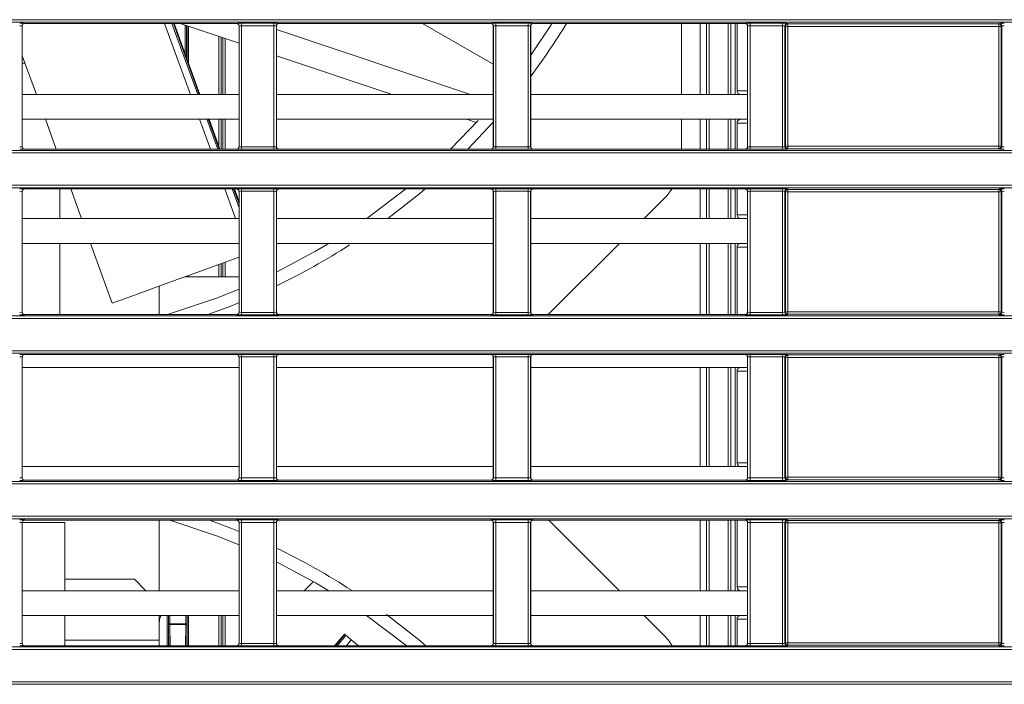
# Model space of a CAD drawing. Header units: millimetres. Extents: x 0 to 1118, y 0 to 864.
# Tile 98 of 248: x 253 to 273, y 462 to 475. Entities that reach past the tile are written whole.
import ezdxf

# ---------------------------------------------------------------- set-up
doc = ezdxf.new("R2010")
doc.units = ezdxf.units.MM

msp = doc.modelspace()

# ---------------------------------------------------------------- linework, layer by layer
at = {"color": 7, "linetype": 'Continuous', "lineweight": 15}
for p, q in [((161.236, 475.012), (292.096, 475.012)), ((292.096, 474.962), (161.236, 474.962)), ((253.495, 474.888), (253.495, 472.452)), ((253.497, 474.887), (253.495, 474.888)), ((253.497, 474.887), (253.497, 472.454)), ((253.545, 474.938), (253.547, 474.937)), ((257.817, 474.937), (253.547, 474.937)), ((257.08, 473.505), (256.559, 474.937)), ((257.867, 474.539), (256.679, 474.937)), ((257.817, 474.937), (257.819, 474.938)), ((257.869, 474.888), (257.867, 474.887)), ((257.867, 472.454), (257.867, 474.887)), ((257.869, 472.452), (257.869, 474.888)), ((257.919, 474.94), (258.57, 474.94)), ((257.919, 474.89), (257.919, 474.94)), ((258.57, 474.89), (257.919, 474.89)), ((257.919, 474.89), (257.919, 472.45)), ((258.57, 474.89), (258.57, 474.94)), ((258.57, 472.45), (258.57, 474.89)), ((258.62, 474.888), (258.62, 472.452)), ((258.622, 474.887), (258.62, 474.888)), ((258.622, 474.887), (258.622, 472.454)), ((258.622, 474.814), (262.533, 473.505)), ((258.67, 474.938), (258.672, 474.937)), ((262.942, 474.937), (258.672, 474.937)), ((261.568, 474.937), (262.991, 474.115)), ((262.942, 474.937), (262.944, 474.938)), ((262.994, 474.888), (262.992, 474.887)), ((262.992, 472.454), (262.992, 474.887)), ((262.994, 472.452), (262.994, 474.888)), ((263.044, 474.94), (263.695, 474.94)), ((263.044, 474.89), (263.044, 474.94)), ((263.695, 474.89), (263.044, 474.89)), ((263.044, 474.89), (263.044, 472.45)), ((263.695, 474.89), (263.695, 474.94)), ((263.695, 472.45), (263.695, 474.89)), ((263.745, 474.888), (263.745, 472.452)), ((263.747, 474.887), (263.745, 474.888)), ((263.747, 474.887), (263.747, 472.454)), ((263.795, 474.938), (263.797, 474.937)), ((268.067, 474.937), (263.797, 474.937)), ((266.785, 473.505), (266.785, 474.937)), ((267.346, 473.505), (267.346, 474.937)), ((267.724, 473.505), (267.724, 474.937)), ((267.906, 474.937), (267.906, 473.58)), ((268.067, 474.937), (268.069, 474.938)), ((268.119, 474.888), (268.117, 474.887)), ((268.117, 472.454), (268.117, 474.887)), ((268.119, 472.452), (268.119, 474.888)), ((268.169, 474.94), (268.82, 474.94)), ((268.169, 474.94), (268.169, 474.89)), ((268.82, 474.89), (268.169, 474.89)), ((268.169, 474.89), (268.169, 472.45)), ((268.82, 474.94), (268.82, 474.89)), ((268.82, 472.45), (268.82, 474.89)), ((268.87, 474.888), (268.87, 472.452)), ((268.882, 474.877), (268.87, 474.888)), ((268.882, 472.463), (268.882, 474.877)), ((268.932, 474.877), (268.882, 474.877)), ((268.92, 474.938), (268.932, 474.927)), ((268.932, 474.927), (273.182, 474.927)), ((268.932, 474.927), (268.932, 474.877)), ((273.182, 474.877), (268.932, 474.877)), ((268.932, 474.877), (268.932, 472.463)), ((273.182, 474.927), (273.194, 474.938)), ((273.182, 474.877), (273.182, 474.927)), ((273.232, 474.877), (273.182, 474.877)), ((273.182, 472.463), (273.182, 474.877)), ((273.244, 474.888), (273.232, 474.877)), ((273.232, 474.877), (273.232, 472.463)), ((273.244, 472.452), (273.244, 474.888)), ((253.497, 474.286), (253.781, 473.505)), ((260.957, 473.505), (258.622, 474.287)), ((253.552, 474.135), (253.497, 474.135)), ((257.867, 473.505), (253.497, 473.505)), ((262.992, 473.505), (258.622, 473.505)), ((268.117, 473.505), (263.747, 473.505)), ((257.867, 473.005), (253.497, 473.005)), ((253.963, 473.005), (254.182, 472.404)), ((257.481, 472.404), (257.262, 473.005)), ((262.992, 473.005), (258.622, 473.005)), ((262.648, 472.939), (262.452, 473.005)), ((268.117, 473.005), (263.747, 473.005)), ((266.785, 472.404), (266.785, 473.005)), ((267.346, 472.404), (267.346, 473.005)), ((267.724, 472.404), (267.724, 473.005)), ((262.127, 472.404), (262.687, 472.982)), ((262.992, 472.946), (262.482, 472.404)), ((267.906, 472.93), (267.906, 472.404)), ((253.495, 472.452), (253.497, 472.454)), ((253.547, 472.404), (253.545, 472.402)), ((257.817, 472.404), (253.547, 472.404)), ((257.819, 472.402), (257.817, 472.404)), ((257.867, 472.454), (257.869, 472.452)), ((257.919, 472.4), (257.919, 472.45)), ((257.919, 472.45), (258.57, 472.45)), ((258.57, 472.4), (257.919, 472.4)), ((258.57, 472.4), (258.57, 472.45)), ((258.62, 472.452), (258.622, 472.454)), ((258.672, 472.404), (258.67, 472.402)), ((262.942, 472.404), (258.672, 472.404)), ((262.944, 472.402), (262.942, 472.404)), ((262.992, 472.454), (262.994, 472.452)), ((263.044, 472.4), (263.044, 472.45)), ((263.044, 472.45), (263.695, 472.45)), ((263.695, 472.4), (263.044, 472.4)), ((263.695, 472.4), (263.695, 472.45)), ((263.745, 472.452), (263.747, 472.454)), ((263.797, 472.404), (263.795, 472.402)), ((268.067, 472.404), (263.797, 472.404)), ((268.069, 472.402), (268.067, 472.404)), ((268.117, 472.454), (268.119, 472.452)), ((268.169, 472.45), (268.82, 472.45)), ((268.169, 472.45), (268.169, 472.4)), ((268.82, 472.4), (268.169, 472.4)), ((268.82, 472.45), (268.82, 472.4)), ((268.87, 472.452), (268.882, 472.463)), ((268.882, 472.463), (268.932, 472.463)), ((268.932, 472.413), (268.92, 472.402)), ((268.932, 472.463), (268.932, 472.413)), ((268.932, 472.463), (273.182, 472.463)), ((273.182, 472.413), (268.932, 472.413)), ((273.182, 472.413), (273.182, 472.463)), ((273.182, 472.463), (273.232, 472.463)), ((273.194, 472.402), (273.182, 472.413)), ((273.232, 472.463), (273.244, 472.452)), ((161.236, 472.378), (292.096, 472.378)), ((292.096, 472.328), (161.236, 472.328)), ((161.236, 471.676), (292.096, 471.676)), ((292.096, 471.626), (161.236, 471.626)), ((253.545, 471.602), (253.547, 471.601)), ((257.817, 471.601), (253.547, 471.601)), ((254.257, 471.601), (254.257, 471.005)), ((254.474, 471.601), (254.691, 471.005)), ((257.867, 471.344), (257.773, 471.601)), ((257.817, 471.601), (257.819, 471.602)), ((257.919, 471.604), (258.57, 471.604)), ((257.919, 471.554), (257.919, 471.604)), ((258.57, 471.554), (258.57, 471.604)), ((258.67, 471.602), (258.672, 471.601)), ((262.942, 471.601), (258.672, 471.601)), ((260.441, 471.005), (261.226, 471.601)), ((262.942, 471.601), (262.944, 471.602)), ((263.044, 471.604), (263.695, 471.604)), ((263.044, 471.554), (263.044, 471.604)), ((263.695, 471.554), (263.695, 471.604)), ((263.795, 471.602), (263.797, 471.601)), ((268.067, 471.601), (263.797, 471.601)), ((267.346, 471.005), (267.346, 471.601)), ((267.724, 471.005), (267.724, 471.601)), ((267.906, 471.601), (267.906, 471.08)), ((268.067, 471.601), (268.069, 471.602)), ((268.169, 471.604), (268.82, 471.604)), ((268.169, 471.604), (268.169, 471.554)), ((268.82, 471.604), (268.82, 471.554)), ((268.92, 471.602), (268.932, 471.591)), ((273.182, 471.591), (273.194, 471.602)), ((253.495, 471.552), (253.495, 469.116)), ((253.497, 471.551), (253.495, 471.552)), ((253.497, 471.551), (253.497, 469.118)), ((257.869, 471.552), (257.867, 471.551)), ((257.867, 469.118), (257.867, 471.551)), ((257.869, 469.116), (257.869, 471.552)), ((258.57, 471.554), (257.919, 471.554)), ((257.919, 471.554), (257.919, 469.114)), ((258.57, 469.114), (258.57, 471.554)), ((258.62, 471.552), (258.62, 469.116)), ((258.622, 471.551), (258.62, 471.552)), ((258.622, 471.551), (258.622, 469.118)), ((262.994, 471.552), (262.992, 471.551)), ((262.992, 469.118), (262.992, 471.551)), ((262.994, 469.116), (262.994, 471.552)), ((263.695, 471.554), (263.044, 471.554)), ((263.044, 471.554), (263.044, 469.114)), ((263.695, 469.114), (263.695, 471.554)), ((263.745, 471.552), (263.745, 469.116)), ((263.747, 471.551), (263.745, 471.552)), ((263.747, 471.551), (263.747, 469.118)), ((268.119, 471.552), (268.117, 471.551)), ((268.117, 469.118), (268.117, 471.551)), ((268.119, 469.116), (268.119, 471.552)), ((268.82, 471.554), (268.169, 471.554)), ((268.169, 471.554), (268.169, 469.114)), ((268.82, 469.114), (268.82, 471.554)), ((268.87, 471.552), (268.87, 469.116)), ((268.882, 471.541), (268.87, 471.552)), ((268.882, 469.127), (268.882, 471.541)), ((268.932, 471.541), (268.882, 471.541)), ((268.932, 471.591), (273.182, 471.591)), ((268.932, 471.591), (268.932, 471.541)), ((273.182, 471.541), (268.932, 471.541)), ((268.932, 471.541), (268.932, 469.127)), ((273.182, 471.541), (273.182, 471.591)), ((273.232, 471.541), (273.182, 471.541)), ((273.182, 469.127), (273.182, 471.541)), ((273.244, 471.552), (273.232, 471.541)), ((273.232, 471.541), (273.232, 469.127)), ((273.244, 469.116), (273.244, 471.552)), ((266.419, 471.389), (266.035, 471.005)), ((257.867, 471.005), (253.497, 471.005)), ((262.992, 471.005), (258.622, 471.005)), ((268.117, 471.005), (263.747, 471.005)), ((257.867, 470.505), (253.497, 470.505)), ((254.257, 470.505), (254.257, 469.068)), ((254.873, 470.505), (255.312, 469.299)), ((262.992, 470.505), (258.622, 470.505)), ((268.117, 470.505), (263.747, 470.505)), ((265.535, 470.505), (264.097, 469.068)), ((267.346, 469.068), (267.346, 470.505)), ((267.724, 469.068), (267.724, 470.505)), ((267.906, 470.43), (267.906, 469.068)), ((256.772, 469.83), (257.867, 469.83)), ((161.236, 469.042), (292.096, 469.042)), ((253.495, 469.116), (253.497, 469.118)), ((253.547, 469.068), (253.545, 469.066)), ((257.817, 469.068), (253.547, 469.068)), ((257.819, 469.066), (257.817, 469.068)), ((257.867, 469.118), (257.869, 469.116)), ((257.919, 469.064), (257.919, 469.114)), ((257.919, 469.114), (258.57, 469.114)), ((258.57, 469.064), (257.919, 469.064)), ((258.57, 469.064), (258.57, 469.114)), ((258.62, 469.116), (258.622, 469.118)), ((258.672, 469.068), (258.67, 469.066)), ((262.942, 469.068), (258.672, 469.068)), ((262.944, 469.066), (262.942, 469.068)), ((262.992, 469.118), (262.994, 469.116)), ((263.044, 469.064), (263.044, 469.114)), ((263.044, 469.114), (263.695, 469.114)), ((263.695, 469.064), (263.044, 469.064)), ((263.695, 469.064), (263.695, 469.114)), ((263.745, 469.116), (263.747, 469.118)), ((263.797, 469.068), (263.795, 469.066)), ((268.067, 469.068), (263.797, 469.068)), ((268.069, 469.066), (268.067, 469.068)), ((268.117, 469.118), (268.119, 469.116)), ((268.169, 469.114), (268.169, 469.064)), ((268.169, 469.114), (268.82, 469.114)), ((268.82, 469.064), (268.169, 469.064)), ((268.82, 469.114), (268.82, 469.064)), ((268.87, 469.116), (268.882, 469.127)), ((268.882, 469.127), (268.932, 469.127)), ((268.932, 469.077), (268.92, 469.066)), ((268.932, 469.127), (268.932, 469.077)), ((268.932, 469.127), (273.182, 469.127)), ((273.182, 469.077), (268.932, 469.077)), ((273.182, 469.077), (273.182, 469.127)), ((273.182, 469.127), (273.232, 469.127)), ((273.194, 469.066), (273.182, 469.077)), ((273.232, 469.127), (273.244, 469.116)), ((292.096, 468.992), (161.236, 468.992)), ((161.236, 468.34), (292.096, 468.34)), ((292.096, 468.29), (161.236, 468.29)), ((253.545, 468.266), (253.547, 468.264)), ((257.817, 468.264), (253.547, 468.264)), ((257.817, 468.264), (257.819, 468.266)), ((257.919, 468.268), (258.57, 468.268)), ((257.919, 468.218), (257.919, 468.268)), ((258.57, 468.218), (258.57, 468.268)), ((258.67, 468.266), (258.672, 468.264)), ((262.942, 468.264), (258.672, 468.264)), ((262.942, 468.264), (262.944, 468.266)), ((263.044, 468.268), (263.695, 468.268)), ((263.044, 468.218), (263.044, 468.268)), ((263.695, 468.218), (263.695, 468.268)), ((263.795, 468.266), (263.797, 468.264)), ((268.067, 468.264), (263.797, 468.264)), ((268.067, 468.264), (268.069, 468.266)), ((268.169, 468.268), (268.82, 468.268)), ((268.169, 468.268), (268.169, 468.218)), ((268.82, 468.268), (268.82, 468.218)), ((268.92, 468.266), (268.932, 468.255)), ((268.932, 468.255), (273.182, 468.255)), ((268.932, 468.255), (268.932, 468.205)), ((273.182, 468.255), (273.194, 468.266)), ((273.182, 468.205), (273.182, 468.255)), ((253.495, 468.216), (253.495, 465.78)), ((253.497, 468.214), (253.495, 468.216)), ((253.497, 468.214), (253.497, 465.782)), ((257.869, 468.216), (257.867, 468.214)), ((257.867, 465.782), (257.867, 468.214)), ((257.869, 465.78), (257.869, 468.216)), ((258.57, 468.218), (257.919, 468.218)), ((257.919, 468.218), (257.919, 465.778)), ((258.57, 465.778), (258.57, 468.218)), ((258.62, 468.216), (258.62, 465.78)), ((258.622, 468.214), (258.62, 468.216)), ((258.622, 468.214), (258.622, 465.782)), ((262.994, 468.216), (262.992, 468.214)), ((262.992, 465.782), (262.992, 468.214)), ((262.994, 465.78), (262.994, 468.216)), ((263.695, 468.218), (263.044, 468.218)), ((263.044, 468.218), (263.044, 465.778)), ((263.695, 465.778), (263.695, 468.218)), ((263.745, 468.216), (263.745, 465.78)), ((263.747, 468.214), (263.745, 468.216)), ((263.747, 468.214), (263.747, 465.782)), ((268.119, 468.216), (268.117, 468.214)), ((268.117, 465.782), (268.117, 468.214)), ((268.119, 465.78), (268.119, 468.216)), ((268.82, 468.218), (268.169, 468.218)), ((268.169, 468.218), (268.169, 465.778)), ((268.82, 465.778), (268.82, 468.218)), ((268.87, 468.216), (268.87, 465.78)), ((268.882, 468.205), (268.87, 468.216)), ((268.882, 465.791), (268.882, 468.205)), ((268.932, 468.205), (268.882, 468.205)), ((268.932, 468.205), (268.932, 465.791)), ((273.182, 468.205), (268.932, 468.205)), ((273.232, 468.205), (273.182, 468.205)), ((273.182, 465.791), (273.182, 468.205)), ((273.244, 468.216), (273.232, 468.205)), ((273.232, 468.205), (273.232, 465.791)), ((273.244, 465.78), (273.244, 468.216)), ((257.867, 468.005), (253.497, 468.005)), ((262.992, 468.005), (258.622, 468.005)), ((268.117, 468.005), (263.747, 468.005)), ((267.346, 466.005), (267.346, 468.005)), ((267.724, 466.005), (267.724, 468.005)), ((267.906, 467.93), (267.906, 466.08)), ((257.867, 466.005), (253.497, 466.005)), ((262.992, 466.005), (258.622, 466.005)), ((268.117, 466.005), (263.747, 466.005)), ((161.236, 465.706), (292.096, 465.706)), ((292.096, 465.656), (161.236, 465.656)), ((253.495, 465.78), (253.497, 465.782)), ((253.547, 465.732), (253.545, 465.73)), ((257.817, 465.732), (253.547, 465.732)), ((257.819, 465.73), (257.817, 465.732)), ((257.867, 465.782), (257.869, 465.78)), ((257.919, 465.728), (257.919, 465.778)), ((257.919, 465.778), (258.57, 465.778)), ((258.57, 465.728), (257.919, 465.728)), ((258.57, 465.728), (258.57, 465.778)), ((258.62, 465.78), (258.622, 465.782)), ((258.672, 465.732), (258.67, 465.73)), ((262.942, 465.732), (258.672, 465.732)), ((262.944, 465.73), (262.942, 465.732)), ((262.992, 465.782), (262.994, 465.78)), ((263.044, 465.728), (263.044, 465.778)), ((263.044, 465.778), (263.695, 465.778)), ((263.695, 465.728), (263.044, 465.728)), ((263.695, 465.728), (263.695, 465.778)), ((263.745, 465.78), (263.747, 465.782)), ((263.797, 465.732), (263.795, 465.73)), ((268.067, 465.732), (263.797, 465.732)), ((268.069, 465.73), (268.067, 465.732)), ((268.117, 465.782), (268.119, 465.78)), ((268.169, 465.778), (268.169, 465.728)), ((268.169, 465.778), (268.82, 465.778)), ((268.82, 465.728), (268.169, 465.728)), ((268.82, 465.778), (268.82, 465.728)), ((268.87, 465.78), (268.882, 465.791)), ((268.882, 465.791), (268.932, 465.791)), ((268.932, 465.741), (268.92, 465.73)), ((268.932, 465.791), (268.932, 465.741)), ((268.932, 465.791), (273.182, 465.791)), ((273.182, 465.741), (268.932, 465.741)), ((273.182, 465.741), (273.182, 465.791)), ((273.182, 465.791), (273.232, 465.791)), ((273.194, 465.73), (273.182, 465.741)), ((273.232, 465.791), (273.244, 465.78)), ((161.236, 465.004), (292.096, 465.004)), ((292.096, 464.954), (161.236, 464.954)), ((253.495, 464.88), (253.495, 462.444)), ((253.497, 464.878), (253.495, 464.88)), ((253.497, 464.88), (254.356, 464.88)), ((253.497, 464.878), (253.497, 462.445)), ((253.545, 464.93), (253.547, 464.928)), ((257.817, 464.928), (253.547, 464.928)), ((254.356, 463.505), (254.356, 464.88)), ((257.817, 464.928), (257.819, 464.93)), ((257.869, 464.88), (257.867, 464.878)), ((257.867, 462.445), (257.867, 464.878)), ((257.869, 462.444), (257.869, 464.88)), ((257.919, 464.932), (258.57, 464.932)), ((257.919, 464.882), (257.919, 464.932)), ((258.57, 464.882), (257.919, 464.882)), ((257.919, 464.882), (257.919, 462.442)), ((258.57, 464.882), (258.57, 464.932)), ((258.57, 462.442), (258.57, 464.882)), ((258.62, 464.88), (258.62, 462.444)), ((258.622, 464.878), (258.62, 464.88)), ((258.622, 464.878), (258.622, 462.445)), ((258.67, 464.93), (258.672, 464.928)), ((262.942, 464.928), (258.672, 464.928)), ((262.942, 464.928), (262.944, 464.93)), ((262.994, 464.88), (262.992, 464.878)), ((262.992, 462.445), (262.992, 464.878)), ((262.994, 462.444), (262.994, 464.88)), ((263.044, 464.932), (263.695, 464.932)), ((263.044, 464.882), (263.044, 464.932)), ((263.695, 464.882), (263.044, 464.882)), ((263.044, 464.882), (263.044, 462.442)), ((263.695, 464.882), (263.695, 464.932)), ((263.695, 462.442), (263.695, 464.882)), ((263.745, 464.88), (263.745, 462.444)), ((263.747, 464.878), (263.745, 464.88)), ((263.747, 464.878), (263.747, 462.445)), ((263.795, 464.93), (263.797, 464.928)), ((268.067, 464.928), (263.797, 464.928)), ((264.111, 464.928), (265.534, 463.505)), ((267.346, 463.505), (267.346, 464.928)), ((267.724, 463.505), (267.724, 464.928)), ((267.906, 464.928), (267.906, 463.58)), ((268.067, 464.928), (268.069, 464.93)), ((268.119, 464.88), (268.117, 464.878)), ((268.117, 462.445), (268.117, 464.878)), ((268.119, 462.444), (268.119, 464.88)), ((268.169, 464.932), (268.82, 464.932)), ((268.169, 464.932), (268.169, 464.882)), ((268.82, 464.882), (268.169, 464.882)), ((268.169, 464.882), (268.169, 462.442)), ((268.82, 464.932), (268.82, 464.882)), ((268.82, 462.442), (268.82, 464.882)), ((268.87, 464.88), (268.87, 462.444)), ((268.882, 464.869), (268.87, 464.88)), ((268.882, 462.455), (268.882, 464.869)), ((268.932, 464.869), (268.882, 464.869)), ((268.92, 464.93), (268.932, 464.919)), ((268.932, 464.919), (273.182, 464.919)), ((268.932, 464.919), (268.932, 464.869)), ((268.932, 464.869), (268.932, 462.455)), ((273.182, 464.869), (268.932, 464.869)), ((273.182, 464.919), (273.194, 464.93)), ((273.182, 464.869), (273.182, 464.919)), ((273.232, 464.869), (273.182, 464.869)), ((273.182, 462.455), (273.182, 464.869)), ((273.244, 464.88), (273.232, 464.869)), ((273.232, 464.869), (273.232, 462.455)), ((273.244, 462.444), (273.244, 464.88)), ((254.356, 463.735), (255.757, 463.735)), ((255.987, 463.505), (255.757, 463.735)), ((259.182, 463.505), (259.365, 463.688)), ((257.867, 463.505), (253.497, 463.505)), ((262.992, 463.505), (258.622, 463.505)), ((268.117, 463.505), (263.747, 463.505)), ((257.867, 463.005), (253.497, 463.005)), ((254.356, 462.395), (254.356, 463.005)), ((256.257, 463.005), (256.257, 462.51)), ((262.992, 463.005), (258.622, 463.005)), ((268.117, 463.005), (263.747, 463.005)), ((266.034, 463.005), (266.419, 462.621)), ((267.346, 462.395), (267.346, 463.005)), ((267.724, 462.395), (267.724, 463.005)), ((267.906, 462.93), (267.906, 462.395)), ((256.469, 462.84), (256.444, 462.84)), ((256.469, 462.823), (256.469, 462.84)), ((256.469, 462.84), (256.795, 462.84)), ((256.795, 462.823), (256.469, 462.823)), ((256.795, 462.823), (256.795, 462.84)), ((256.82, 462.84), (256.795, 462.84)), ((256.257, 462.51), (256.257, 462.395)), ((259.992, 462.631), (259.794, 462.395)), ((260.024, 462.605), (260.003, 462.622)), ((260.13, 462.515), (260.273, 462.395)), ((161.236, 462.37), (292.096, 462.37)), ((292.096, 462.32), (161.236, 462.32)), ((253.495, 462.444), (253.497, 462.445)), ((253.547, 462.395), (253.545, 462.394)), ((257.817, 462.395), (253.547, 462.395)), ((257.819, 462.394), (257.817, 462.395)), ((257.867, 462.445), (257.869, 462.444)), ((257.919, 462.392), (257.919, 462.442)), ((257.919, 462.442), (258.57, 462.442)), ((258.57, 462.392), (257.919, 462.392)), ((258.57, 462.392), (258.57, 462.442)), ((258.62, 462.444), (258.622, 462.445)), ((258.672, 462.395), (258.67, 462.394)), ((262.942, 462.395), (258.672, 462.395)), ((262.944, 462.394), (262.942, 462.395)), ((262.992, 462.445), (262.994, 462.444)), ((263.044, 462.392), (263.044, 462.442)), ((263.044, 462.442), (263.695, 462.442)), ((263.695, 462.392), (263.044, 462.392)), ((263.695, 462.392), (263.695, 462.442)), ((263.745, 462.444), (263.747, 462.445)), ((263.797, 462.395), (263.795, 462.394)), ((268.067, 462.395), (263.797, 462.395)), ((268.069, 462.394), (268.067, 462.395)), ((268.117, 462.445), (268.119, 462.444)), ((268.169, 462.442), (268.169, 462.392)), ((268.169, 462.442), (268.82, 462.442)), ((268.82, 462.392), (268.169, 462.392)), ((268.82, 462.442), (268.82, 462.392)), ((268.87, 462.444), (268.882, 462.455)), ((268.882, 462.455), (268.932, 462.455)), ((268.932, 462.405), (268.92, 462.394)), ((268.932, 462.455), (268.932, 462.405)), ((268.932, 462.455), (273.182, 462.455)), ((273.182, 462.405), (268.932, 462.405)), ((273.182, 462.405), (273.182, 462.455)), ((273.182, 462.455), (273.232, 462.455)), ((273.194, 462.394), (273.182, 462.405)), ((273.232, 462.455), (273.244, 462.444)), ((161.236, 461.668), (292.096, 461.668)), ((292.096, 461.618), (161.236, 461.618))]:
    msp.add_line(p, q, dxfattribs=at)
at = {"color": 9, "linetype": 'Continuous', "lineweight": 15}
for p, q in [((256.888, 473.505), (256.367, 474.937)), ((256.515, 474.937), (257.036, 473.505)), ((257.064, 473.505), (256.543, 474.937)), ((256.784, 474.32), (256.784, 474.902)), ((256.809, 474.893), (256.809, 474.251)), ((256.821, 474.217), (256.821, 474.889)), ((256.846, 474.881), (256.846, 474.149)), ((267.164, 473.505), (267.164, 474.937)), ((267.289, 474.937), (267.289, 473.505)), ((267.781, 473.505), (267.781, 474.937)), ((267.866, 474.937), (267.866, 473.505)), ((257.458, 473.505), (257.458, 474.676)), ((257.508, 474.659), (257.508, 473.505)), ((257.538, 473.505), (257.538, 474.649)), ((257.588, 474.633), (257.588, 473.505)), ((257.289, 472.404), (257.07, 473.005)), ((257.218, 473.005), (257.437, 472.404)), ((257.465, 472.404), (257.246, 473.005)), ((257.458, 472.468), (257.458, 473.005)), ((257.508, 473.005), (257.508, 472.404)), ((257.538, 472.404), (257.538, 473.005)), ((257.588, 473.005), (257.588, 472.404)), ((267.164, 472.404), (267.164, 473.005)), ((267.289, 473.005), (267.289, 472.404)), ((267.781, 472.404), (267.781, 473.005)), ((267.866, 473.005), (267.866, 472.404)), ((257.798, 471.005), (257.581, 471.601)), ((257.729, 471.601), (257.867, 471.222)), ((257.867, 471.3), (257.757, 471.601)), ((267.164, 471.005), (267.164, 471.601)), ((267.289, 471.601), (267.289, 471.005)), ((267.781, 471.005), (267.781, 471.601)), ((267.866, 471.601), (267.866, 471.005)), ((267.164, 469.068), (267.164, 470.505)), ((267.289, 470.505), (267.289, 469.068)), ((267.781, 469.068), (267.781, 470.505)), ((267.866, 470.505), (267.866, 469.068)), ((257.458, 469.83), (257.458, 470.079)), ((257.508, 470.098), (257.508, 469.83)), ((257.538, 469.83), (257.538, 470.109)), ((257.588, 470.127), (257.588, 469.83)), ((256.795, 469.83), (256.795, 469.838)), ((256.82, 469.847), (256.82, 469.83)), ((256.821, 469.83), (256.821, 469.848)), ((256.846, 469.857), (256.846, 469.83)), ((256.257, 469.642), (256.257, 469.068)), ((267.164, 466.005), (267.164, 468.005)), ((267.289, 468.005), (267.289, 466.005)), ((267.781, 466.005), (267.781, 468.005)), ((267.866, 468.005), (267.866, 466.005)), ((256.257, 464.928), (256.257, 463.505)), ((267.164, 463.505), (267.164, 464.928)), ((267.289, 464.928), (267.289, 463.505)), ((267.781, 463.505), (267.781, 464.928)), ((267.866, 464.928), (267.866, 463.505)), ((256.418, 462.395), (256.418, 463.005)), ((256.443, 463.005), (256.443, 462.395)), ((256.444, 462.84), (256.444, 463.005)), ((256.469, 463.005), (256.469, 462.84)), ((256.795, 462.84), (256.795, 463.005)), ((256.82, 463.005), (256.82, 462.84)), ((256.821, 462.395), (256.821, 463.005)), ((256.846, 463.005), (256.846, 462.395)), ((257.458, 462.395), (257.458, 463.005)), ((257.508, 463.005), (257.508, 462.395)), ((257.538, 462.395), (257.538, 463.005)), ((257.588, 463.005), (257.588, 462.395)), ((267.164, 462.395), (267.164, 463.005)), ((267.289, 463.005), (267.289, 462.395)), ((267.781, 462.395), (267.781, 463.005)), ((267.866, 463.005), (267.866, 462.395)), ((256.451, 462.395), (256.444, 462.805)), ((256.469, 462.823), (256.477, 462.395)), ((256.787, 462.395), (256.795, 462.823)), ((256.82, 462.805), (256.813, 462.395)), ((256.257, 462.51), (254.356, 462.51)), ((260.003, 462.622), (259.814, 462.395)), ((259.848, 462.395), (260.024, 462.605)), ((260.13, 462.515), (260.03, 462.395))]:
    msp.add_line(p, q, dxfattribs=at)
at = {"color": 7, "linetype": 'Continuous', "lineweight": 15, "flags": 128}
for points in [[(263.747, 474.296), (264.156, 474.906), (264.175, 474.937)], [(262.992, 474.117), (262.991, 474.115), (262.991, 474.115)], [(261.617, 471.601), (261.51, 471.51), (260.868, 471.005)], [(258.622, 469.926), (259.41, 470.347), (259.663, 470.497)], [(257.867, 470.228), (257.459, 470.08), (256.921, 469.884), (256.45, 469.713), (256.053, 469.568), (255.737, 469.453), (255.506, 469.369), (255.364, 469.317), (255.312, 469.299), (255.312, 469.299)], [(256.428, 469.068), (257.411, 469.398), (257.867, 469.581)], [(257.867, 469.31), (257.699, 469.242), (257.235, 469.068)], [(257.867, 464.429), (257.411, 464.611), (256.475, 464.928)], [(257.274, 464.928), (257.699, 464.768), (257.867, 464.7)], [(259.676, 463.505), (259.41, 463.663), (258.622, 464.084)], [(256.257, 462.83), (256.267, 462.927), (256.289, 463.006)], [(261.243, 462.395), (261.231, 462.406), (260.439, 463.006)], [(260.837, 463.027), (261.51, 462.499), (261.633, 462.395)], [(259.992, 462.631), (259.993, 462.63), (259.997, 462.627), (260.003, 462.622)], [(260.024, 462.605), (260.033, 462.597), (260.044, 462.587), (260.057, 462.576), (260.072, 462.564), (260.087, 462.551), (260.102, 462.539), (260.117, 462.526), (260.13, 462.515)]]:
    msp.add_lwpolyline(points, dxfattribs=at)
at = {"color": 7, "linetype": 'Continuous', "lineweight": 15}
for centre, radius, start, end in [((253.545, 474.888), 0.05, 90.0208, 179.9782), ((257.819, 474.888), 0.05, 0.0218, 89.9792), ((258.67, 474.888), 0.05, 90.0208, 179.9824), ((262.944, 474.888), 0.05, 0.0176, 89.9792), ((263.795, 474.888), 0.05, 90.0225, 179.9764), ((252.535, 482.255), 14, 323.2145, 328.4841), ((268.069, 474.888), 0.05, 0.0218, 89.9792), ((268.92, 474.888), 0.05, 90.0208, 179.9782), ((268.932, 474.877), 0.05, 90.0193, 179.9786), ((273.182, 474.877), 0.05, 0.0214, 89.9807), ((273.194, 474.888), 0.05, 0.0218, 89.9792), ((267.981, 473.58), 0.075, 180.0183, 270), ((267.981, 472.93), 0.075, 90, 180.0183), ((253.545, 472.452), 0.05, 180.0216, 269.9795), ((257.819, 472.452), 0.05, 270.0205, 359.9784), ((258.67, 472.452), 0.05, 180.0173, 269.9795), ((262.944, 472.452), 0.05, 270.0205, 359.9827), ((263.795, 472.452), 0.05, 180.0234, 269.9777), ((268.069, 472.452), 0.05, 270.0205, 359.9784), ((268.92, 472.452), 0.05, 180.0216, 269.9795), ((268.932, 472.463), 0.05, 180.0218, 269.9792), ((273.182, 472.463), 0.05, 270.0208, 359.9782), ((273.194, 472.452), 0.05, 270.0205, 359.9784), ((253.545, 471.552), 0.05, 90.02, 179.9789), ((257.819, 471.552), 0.05, 0.0211, 89.98), ((258.67, 471.552), 0.05, 90.02, 179.9832), ((262.944, 471.552), 0.05, 0.0168, 89.98), ((263.795, 471.552), 0.05, 90.0218, 179.9771), ((265.535, 472.273), 1.25, 315, 327.4707), ((268.069, 471.552), 0.05, 0.0211, 89.98), ((268.92, 471.552), 0.05, 90.02, 179.9789), ((273.194, 471.552), 0.05, 0.0211, 89.98), ((268.932, 471.541), 0.05, 90.0208, 179.9782), ((273.182, 471.541), 0.05, 0.0218, 89.9792), ((267.981, 471.08), 0.075, 180.0183, 270), ((252.535, 482.255), 14, 295.7733, 302.691), ((267.981, 470.43), 0.075, 90, 180.0183), ((253.545, 469.116), 0.05, 180.0215, 269.9796), ((257.819, 469.116), 0.05, 270.0204, 359.9785), ((258.67, 469.116), 0.05, 180.0172, 269.9796), ((262.944, 469.116), 0.05, 270.0204, 359.9828), ((263.795, 469.116), 0.05, 180.0232, 269.9778), ((268.069, 469.116), 0.05, 270.0204, 359.9785), ((268.92, 469.116), 0.05, 180.0215, 269.9796), ((268.932, 469.127), 0.05, 180.0216, 269.9797), ((273.182, 469.127), 0.05, 270.0203, 359.9784), ((273.194, 469.116), 0.05, 270.0204, 359.9785), ((253.545, 468.216), 0.05, 90.0204, 179.9785), ((257.819, 468.216), 0.05, 0.0215, 89.9796), ((258.67, 468.216), 0.05, 90.0204, 179.9828), ((262.944, 468.216), 0.05, 0.0172, 89.9796), ((263.795, 468.216), 0.05, 90.0222, 179.9768), ((268.069, 468.216), 0.05, 0.0215, 89.9796), ((268.92, 468.216), 0.05, 90.0204, 179.9785), ((268.932, 468.205), 0.05, 90.0201, 179.9785), ((273.182, 468.205), 0.05, 0.0215, 89.9799), ((273.194, 468.216), 0.05, 0.0215, 89.9796), ((267.981, 467.93), 0.075, 90, 180.0183), ((267.981, 466.08), 0.075, 180.0183, 270), ((253.545, 465.78), 0.05, 180.0215, 269.9796), ((257.819, 465.78), 0.05, 270.0204, 359.9785), ((258.67, 465.78), 0.05, 180.0172, 269.9797), ((262.944, 465.78), 0.05, 270.0203, 359.9828), ((263.795, 465.78), 0.05, 180.0233, 269.9779), ((268.069, 465.78), 0.05, 270.0204, 359.9785), ((268.92, 465.78), 0.05, 180.0215, 269.9796), ((268.932, 465.791), 0.05, 180.0215, 269.9797), ((273.182, 465.791), 0.05, 270.0203, 359.9785), ((273.194, 465.78), 0.05, 270.0204, 359.9785), ((253.545, 464.88), 0.05, 90.0204, 179.9785), ((257.819, 464.88), 0.05, 0.0215, 89.9796), ((258.67, 464.88), 0.05, 90.0203, 179.9828), ((262.944, 464.88), 0.05, 0.0172, 89.9797), ((263.795, 464.88), 0.05, 90.0221, 179.9767), ((268.069, 464.88), 0.05, 0.0215, 89.9796), ((268.92, 464.88), 0.05, 90.0204, 179.9785), ((268.932, 464.869), 0.05, 90.0203, 179.9785), ((273.182, 464.869), 0.05, 0.0215, 89.9797), ((273.194, 464.88), 0.05, 0.0215, 89.9796), ((252.535, 451.755), 14, 57.0672, 64.2267), ((267.981, 463.58), 0.075, 180.0183, 270), ((267.981, 462.93), 0.075, 90, 180.0183), ((256.466, 462.8), 0.0227, 82.7699, 167.766), ((256.798, 462.8), 0.0227, 12.234, 97.2301), ((265.535, 461.737), 1.25, 31.7774, 45), ((253.545, 462.444), 0.05, 180.0215, 269.9796), ((257.819, 462.444), 0.05, 270.0204, 359.9785), ((258.67, 462.444), 0.05, 180.0172, 269.9796), ((262.944, 462.444), 0.05, 270.0204, 359.9828), ((263.795, 462.444), 0.05, 180.0232, 269.9778), ((268.069, 462.444), 0.05, 270.0204, 359.9785), ((268.92, 462.444), 0.05, 180.0215, 269.9796), ((268.932, 462.455), 0.05, 180.0215, 269.9799), ((273.182, 462.455), 0.05, 270.0201, 359.9785), ((273.194, 462.444), 0.05, 270.0204, 359.9785)]:
    msp.add_arc(centre, radius, start, end, dxfattribs=at)
for centre, major_axis, ratio, start_param, end_param in [((253.445, 474.938), (0.1, 0), 0.017455, 0.017453, 1.570796), ((253.445, 474.888), (0.05, 0), 0.03491, 0.017453, 1.570796), ((253.547, 474.887), (0.0354, -0.0354), 0.999695, 2.356347, 3.926839), ((257.817, 474.887), (0.0354, 0.0354), 0.999695, 5.497939, 7.068431), ((257.919, 474.938), (0.1, 0), 0.017455, 1.570796, 3.124139), ((257.919, 474.888), (0.05, 0), 0.03491, 1.570796, 3.124139), ((258.57, 474.938), (0.1, 0), 0.017455, 0.017453, 1.570796), ((258.57, 474.888), (0.05, 0), 0.03491, 0.017453, 1.570796), ((258.672, 474.887), (0.0354, -0.0354), 0.999695, 2.356347, 3.926839), ((262.942, 474.887), (0.0354, 0.0354), 0.999695, 5.497939, 7.068431), ((263.044, 474.938), (0.1, 0), 0.017455, 1.570796, 3.124139), ((263.044, 474.888), (0.05, 0), 0.03491, 1.570796, 3.124139), ((263.695, 474.938), (0.1, 0), 0.017455, 0.017453, 1.570796), ((263.695, 474.888), (0.05, 0), 0.03491, 0.017453, 1.570796), ((263.797, 474.887), (0.0354, -0.0354), 0.999695, 2.356347, 3.926839), ((268.067, 474.887), (-0.0354, -0.0354), 0.999695, 2.356347, 3.926839), ((268.169, 474.938), (0.1, 0), 0.017455, 1.570796, 3.124139), ((268.169, 474.888), (0.05, 0), 0.03491, 1.570796, 3.124139), ((268.82, 474.938), (0.1, 0), 0.017455, 0.017453, 1.570796), ((268.82, 474.888), (0.05, 0), 0.03491, 0.017453, 1.570796), ((273.294, 474.938), (0.1, 0), 0.017455, 1.570796, 3.124139), ((273.294, 474.888), (0.05, 0), 0.03491, 1.570796, 3.124139), ((253.445, 472.452), (0.05, 0), 0.03491, 4.712389, 6.265732), ((253.445, 472.402), (0.1, 0), 0.017455, 4.712389, 6.265732), ((253.547, 472.454), (0.0354, 0.0354), 0.999695, 2.356347, 3.926839), ((257.817, 472.454), (0.0354, -0.0354), 0.999695, 5.497939, 7.068431), ((257.919, 472.402), (0.1, 0), 0.017455, 3.159046, 4.712389), ((257.919, 472.452), (0.05, 0), 0.03491, 3.159046, 4.712389), ((258.57, 472.452), (0.05, 0), 0.03491, 4.712389, 6.265732), ((258.57, 472.402), (0.1, 0), 0.017455, 4.712389, 6.265732), ((258.672, 472.454), (0.0354, 0.0354), 0.999695, 2.356347, 3.926839), ((262.942, 472.454), (0.0354, -0.0354), 0.999695, 5.497939, 7.068431), ((263.044, 472.402), (0.1, 0), 0.017455, 3.159046, 4.712389), ((263.044, 472.452), (0.05, 0), 0.03491, 3.159046, 4.712389), ((263.695, 472.452), (0.05, 0), 0.03491, 4.712389, 6.265732), ((263.695, 472.402), (0.1, 0), 0.017455, 4.712389, 6.265732), ((263.797, 472.454), (0.0354, 0.0354), 0.999695, 2.356347, 3.926839), ((268.067, 472.454), (-0.0354, 0.0354), 0.999695, 2.356347, 3.926839), ((268.169, 472.402), (0.1, 0), 0.017455, 3.159046, 4.712389), ((268.169, 472.452), (0.05, 0), 0.03491, 3.159046, 4.712389), ((268.82, 472.452), (0.05, 0), 0.03491, 4.712389, 6.265732), ((268.82, 472.402), (0.1, 0), 0.017455, 4.712389, 6.265732), ((273.294, 472.402), (0.1, 0), 0.017455, 3.159046, 4.712389), ((273.294, 472.452), (0.05, 0), 0.03491, 3.159046, 4.712389), ((253.445, 471.602), (0.1, 0), 0.017455, 0.017453, 1.570796), ((253.547, 471.551), (0.0354, -0.0354), 0.999695, 2.356347, 3.926839), ((257.817, 471.551), (0.0354, 0.0354), 0.999695, 5.497939, 7.068431), ((257.919, 471.602), (0.1, 0), 0.017455, 1.570796, 3.124139), ((258.57, 471.602), (0.1, 0), 0.017455, 0.017453, 1.570796), ((258.672, 471.551), (0.0354, -0.0354), 0.999695, 2.356347, 3.926839), ((262.942, 471.551), (0.0354, 0.0354), 0.999695, 5.497939, 7.068431), ((263.044, 471.602), (0.1, 0), 0.017455, 1.570796, 3.124139), ((263.695, 471.602), (0.1, 0), 0.017455, 0.017453, 1.570796), ((263.797, 471.551), (0.0354, -0.0354), 0.999695, 2.356347, 3.926839), ((268.067, 471.551), (-0.0354, -0.0354), 0.999695, 2.356347, 3.926839), ((268.169, 471.602), (0.1, 0), 0.017455, 1.570796, 3.124139), ((268.82, 471.602), (0.1, 0), 0.017455, 0.017453, 1.570796), ((273.294, 471.602), (0.1, 0), 0.017455, 1.570796, 3.124139), ((253.445, 471.552), (0.05, 0), 0.03491, 0.017453, 1.570796), ((257.919, 471.552), (0.05, 0), 0.03491, 1.570796, 3.124139), ((258.57, 471.552), (0.05, 0), 0.03491, 0.017453, 1.570796), ((263.044, 471.552), (0.05, 0), 0.03491, 1.570796, 3.124139), ((263.695, 471.552), (0.05, 0), 0.03491, 0.017453, 1.570796), ((268.169, 471.552), (0.05, 0), 0.03491, 1.570796, 3.124139), ((268.82, 471.552), (0.05, 0), 0.03491, 0.017453, 1.570796), ((273.294, 471.552), (0.05, 0), 0.03491, 1.570796, 3.124139), ((253.445, 469.116), (0.05, 0), 0.03491, 4.712389, 6.265732), ((253.445, 469.066), (0.1, 0), 0.017455, 4.712389, 6.265732), ((253.547, 469.118), (0.0354, 0.0354), 0.999695, 2.356347, 3.926839), ((257.817, 469.118), (0.0354, -0.0354), 0.999695, 5.497939, 7.068431), ((257.919, 469.066), (0.1, 0), 0.017455, 3.159046, 4.712389), ((257.919, 469.116), (0.05, 0), 0.03491, 3.159046, 4.712389), ((258.57, 469.116), (0.05, 0), 0.03491, 4.712389, 6.265732), ((258.57, 469.066), (0.1, 0), 0.017455, 4.712389, 6.265732), ((258.672, 469.118), (0.0354, 0.0354), 0.999695, 2.356347, 3.926839), ((262.942, 469.118), (0.0354, -0.0354), 0.999695, 5.497939, 7.068431), ((263.044, 469.066), (0.1, 0), 0.017455, 3.159046, 4.712389), ((263.044, 469.116), (0.05, 0), 0.03491, 3.159046, 4.712389), ((263.695, 469.116), (0.05, 0), 0.03491, 4.712389, 6.265732), ((263.695, 469.066), (0.1, 0), 0.017455, 4.712389, 6.265732), ((263.797, 469.118), (0.0354, 0.0354), 0.999695, 2.356347, 3.926839), ((268.067, 469.118), (-0.0354, 0.0354), 0.999695, 2.356347, 3.926839), ((268.169, 469.066), (0.1, 0), 0.017455, 3.159046, 4.712389), ((268.169, 469.116), (0.05, 0), 0.03491, 3.159046, 4.712389), ((268.82, 469.116), (0.05, 0), 0.03491, 4.712389, 6.265732), ((268.82, 469.066), (0.1, 0), 0.017455, 4.712389, 6.265732), ((273.294, 469.066), (0.1, 0), 0.017455, 3.159046, 4.712389), ((273.294, 469.116), (0.05, 0), 0.03491, 3.159046, 4.712389), ((253.445, 468.266), (0.1, 0), 0.017455, 0.017453, 1.570796), ((253.547, 468.214), (0.0354, -0.0354), 0.999695, 2.356347, 3.926839), ((257.817, 468.214), (0.0354, 0.0354), 0.999695, 5.497939, 7.068431), ((257.919, 468.266), (0.1, 0), 0.017455, 1.570796, 3.124139), ((258.57, 468.266), (0.1, 0), 0.017455, 0.017453, 1.570796), ((258.672, 468.214), (0.0354, -0.0354), 0.999695, 2.356347, 3.926839), ((262.942, 468.214), (0.0354, 0.0354), 0.999695, 5.497939, 7.068431), ((263.044, 468.266), (0.1, 0), 0.017455, 1.570796, 3.124139), ((263.695, 468.266), (0.1, 0), 0.017455, 0.017453, 1.570796), ((263.797, 468.214), (0.0354, -0.0354), 0.999695, 2.356347, 3.926839), ((268.067, 468.214), (-0.0354, -0.0354), 0.999695, 2.356347, 3.926839), ((268.169, 468.266), (0.1, 0), 0.017455, 1.570796, 3.124139), ((268.82, 468.266), (0.1, 0), 0.017455, 0.017453, 1.570796), ((273.294, 468.266), (0.1, 0), 0.017455, 1.570796, 3.124139), ((253.445, 468.216), (0.05, 0), 0.03491, 0.017453, 1.570796), ((257.919, 468.216), (0.05, 0), 0.03491, 1.570796, 3.124139), ((258.57, 468.216), (0.05, 0), 0.03491, 0.017453, 1.570796), ((263.044, 468.216), (0.05, 0), 0.03491, 1.570796, 3.124139), ((263.695, 468.216), (0.05, 0), 0.03491, 0.017453, 1.570796), ((268.169, 468.216), (0.05, 0), 0.03491, 1.570796, 3.124139), ((268.82, 468.216), (0.05, 0), 0.03491, 0.017453, 1.570796), ((273.294, 468.216), (0.05, 0), 0.03491, 1.570796, 3.124139), ((253.445, 465.78), (0.05, 0), 0.03491, 4.712389, 6.265732), ((253.445, 465.73), (0.1, 0), 0.017455, 4.712389, 6.265732), ((253.547, 465.782), (0.0354, 0.0354), 0.999695, 2.356347, 3.926839), ((257.817, 465.782), (0.0354, -0.0354), 0.999695, 5.497939, 7.068431), ((257.919, 465.73), (0.1, 0), 0.017455, 3.159046, 4.712389), ((257.919, 465.78), (0.05, 0), 0.03491, 3.159046, 4.712389), ((258.57, 465.78), (0.05, 0), 0.03491, 4.712389, 6.265732), ((258.57, 465.73), (0.1, 0), 0.017455, 4.712389, 6.265732), ((258.672, 465.782), (0.0354, 0.0354), 0.999695, 2.356347, 3.926839), ((262.942, 465.782), (0.0354, -0.0354), 0.999695, 5.497939, 7.068431), ((263.044, 465.73), (0.1, 0), 0.017455, 3.159046, 4.712389), ((263.044, 465.78), (0.05, 0), 0.03491, 3.159046, 4.712389), ((263.695, 465.78), (0.05, 0), 0.03491, 4.712389, 6.265732), ((263.695, 465.73), (0.1, 0), 0.017455, 4.712389, 6.265732), ((263.797, 465.782), (0.0354, 0.0354), 0.999695, 2.356347, 3.926839), ((268.067, 465.782), (-0.0354, 0.0354), 0.999695, 2.356347, 3.926839), ((268.169, 465.73), (0.1, 0), 0.017455, 3.159046, 4.712389), ((268.169, 465.78), (0.05, 0), 0.03491, 3.159046, 4.712389), ((268.82, 465.78), (0.05, 0), 0.03491, 4.712389, 6.265732), ((268.82, 465.73), (0.1, 0), 0.017455, 4.712389, 6.265732), ((273.294, 465.73), (0.1, 0), 0.017455, 3.159046, 4.712389), ((273.294, 465.78), (0.05, 0), 0.03491, 3.159046, 4.712389), ((253.445, 464.93), (0.1, 0), 0.017455, 0.017453, 1.570796), ((253.445, 464.88), (0.05, 0), 0.03491, 0.017453, 1.570796), ((253.547, 464.878), (0.0354, -0.0354), 0.999695, 2.356347, 3.926839), ((257.817, 464.878), (0.0354, 0.0354), 0.999695, 5.497939, 7.068431), ((257.919, 464.93), (0.1, 0), 0.017455, 1.570796, 3.124139), ((257.919, 464.88), (0.05, 0), 0.03491, 1.570796, 3.124139), ((258.57, 464.93), (0.1, 0), 0.017455, 0.017453, 1.570796), ((258.57, 464.88), (0.05, 0), 0.03491, 0.017453, 1.570796), ((258.672, 464.878), (0.0354, -0.0354), 0.999695, 2.356347, 3.926839), ((262.942, 464.878), (0.0354, 0.0354), 0.999695, 5.497939, 7.068431), ((263.044, 464.93), (0.1, 0), 0.017455, 1.570796, 3.124139), ((263.044, 464.88), (0.05, 0), 0.03491, 1.570796, 3.124139), ((263.695, 464.93), (0.1, 0), 0.017455, 0.017453, 1.570796), ((263.695, 464.88), (0.05, 0), 0.03491, 0.017453, 1.570796), ((263.797, 464.878), (0.0354, -0.0354), 0.999695, 2.356347, 3.926839), ((268.067, 464.878), (-0.0354, -0.0354), 0.999695, 2.356347, 3.926839), ((268.169, 464.93), (0.1, 0), 0.017455, 1.570796, 3.124139), ((268.169, 464.88), (0.05, 0), 0.03491, 1.570796, 3.124139), ((268.82, 464.93), (0.1, 0), 0.017455, 0.017453, 1.570796), ((268.82, 464.88), (0.05, 0), 0.03491, 0.017453, 1.570796), ((273.294, 464.93), (0.1, 0), 0.017455, 1.570796, 3.124139), ((273.294, 464.88), (0.05, 0), 0.03491, 1.570796, 3.124139), ((256.445, 462.84), (0, 0.05), 0.017455, 1.570796, 2.356194), ((256.819, 462.84), (0, 0.05), 0.017455, 3.926991, 4.712389), ((253.445, 462.444), (0.05, 0), 0.03491, 4.712389, 6.265732), ((253.445, 462.394), (0.1, 0), 0.017455, 4.712389, 6.265732), ((253.547, 462.445), (0.0354, 0.0354), 0.999695, 2.356347, 3.926839), ((257.817, 462.445), (0.0354, -0.0354), 0.999695, 5.497939, 7.068431), ((257.919, 462.394), (0.1, 0), 0.017455, 3.159046, 4.712389), ((257.919, 462.444), (0.05, 0), 0.03491, 3.159046, 4.712389), ((258.57, 462.444), (0.05, 0), 0.03491, 4.712389, 6.265732), ((258.57, 462.394), (0.1, 0), 0.017455, 4.712389, 6.265732), ((258.672, 462.445), (0.0354, 0.0354), 0.999695, 2.356347, 3.926839), ((262.942, 462.445), (0.0354, -0.0354), 0.999695, 5.497939, 7.068431), ((263.044, 462.394), (0.1, 0), 0.017455, 3.159046, 4.712389), ((263.044, 462.444), (0.05, 0), 0.03491, 3.159046, 4.712389), ((263.695, 462.444), (0.05, 0), 0.03491, 4.712389, 6.265732), ((263.695, 462.394), (0.1, 0), 0.017455, 4.712389, 6.265732), ((263.797, 462.445), (0.0354, 0.0354), 0.999695, 2.356347, 3.926839), ((268.067, 462.445), (-0.0354, 0.0354), 0.999695, 2.356347, 3.926839), ((268.169, 462.394), (0.1, 0), 0.017455, 3.159046, 4.712389), ((268.169, 462.444), (0.05, 0), 0.03491, 3.159046, 4.712389), ((268.82, 462.444), (0.05, 0), 0.03491, 4.712389, 6.265732), ((268.82, 462.394), (0.1, 0), 0.017455, 4.712389, 6.265732), ((273.294, 462.394), (0.1, 0), 0.017455, 3.159046, 4.712389), ((273.294, 462.444), (0.05, 0), 0.03491, 3.159046, 4.712389)]:
    msp.add_ellipse(centre, major_axis=major_axis, ratio=ratio, start_param=start_param, end_param=end_param, dxfattribs=at)
at = {"color": 9, "linetype": 'Continuous', "lineweight": 15}
for points, knots in [([(267.906, 473.58), (267.916, 473.58), (267.932, 473.58), (268.067, 473.58), (268.117, 473.58)], [0, 0, 0, 0, 0.633187, 1, 1, 1, 1]), ([(268.117, 472.93), (268.067, 472.93), (267.932, 472.93), (267.916, 472.93), (267.906, 472.93)], [0, 0, 0, 0, 0.366813, 1, 1, 1, 1]), ([(267.906, 471.08), (267.916, 471.08), (267.932, 471.08), (268.067, 471.08), (268.117, 471.08)], [0, 0, 0, 0, 0.633187, 1, 1, 1, 1]), ([(268.117, 470.43), (268.067, 470.43), (267.932, 470.43), (267.916, 470.43), (267.906, 470.43)], [0, 0, 0, 0, 0.366813, 1, 1, 1, 1]), ([(268.117, 467.93), (268.067, 467.93), (267.932, 467.93), (267.916, 467.93), (267.906, 467.93)], [0, 0, 0, 0, 0.366813, 1, 1, 1, 1]), ([(267.906, 466.08), (267.916, 466.08), (267.932, 466.08), (268.067, 466.08), (268.117, 466.08)], [0, 0, 0, 0, 0.633187, 1, 1, 1, 1]), ([(267.906, 463.58), (267.916, 463.58), (267.932, 463.58), (268.067, 463.58), (268.117, 463.58)], [0, 0, 0, 0, 0.633187, 1, 1, 1, 1]), ([(268.117, 462.93), (268.067, 462.93), (267.932, 462.93), (267.916, 462.93), (267.906, 462.93)], [0, 0, 0, 0, 0.366813, 1, 1, 1, 1])]:
    msp.add_open_spline(points, degree=3, knots=knots, dxfattribs=at)

doc.saveas('drawing.dxf')
